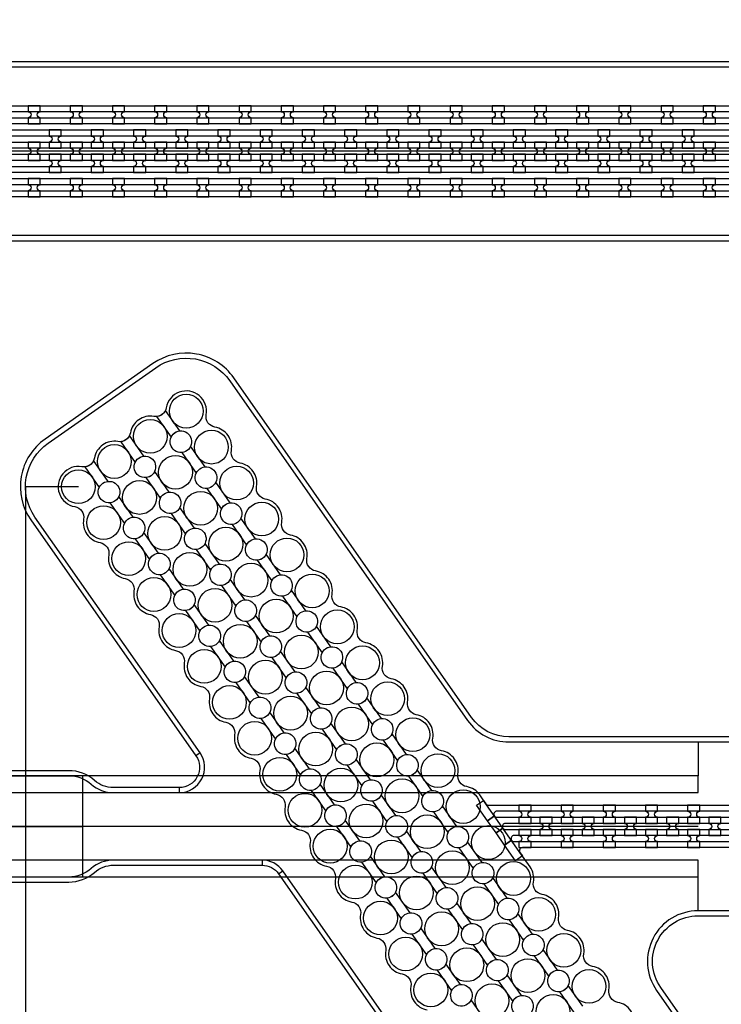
# Model space of a CAD drawing. Extents: x -63500 to 63500, y -63500 to 63500.
# Tile 97 of 256: x -19524 to -15367, y -6184 to -351. Entities that reach past the tile are written whole.
import ezdxf

# ---------------------------------------------------------------- set-up
doc = ezdxf.new("R2010")
doc.units = 13
doc.header["$MEASUREMENT"] = 0
for name, color, linetype in [('1_Metal', 2, 'Continuous'), ('2_Electrodes', 5, 'Continuous'), ('3_Outline', 4, 'Continuous')]:
    doc.layers.add(name, color=color, linetype=linetype)

msp = doc.modelspace()

# ---------------------------------------------------------------- linework, layer by layer
for p, q in [((-7776, -1130), (-26276, -1130)), ((-19489.9, -3117.4), (-19489.9, -8630)), ((-19175.9, -3117.4), (-19489.9, -3117.4)), ((-15504.8, -4630), (-15504.8, -4830)), ((-15504.8, -4830), (-20787.7, -4830)), ((-19150, -5430), (-19150, -4830)), ((-15504.8, -4930), (-15504.8, -4830)), ((-21243.2, -4930), (-15504.8, -4930)), ((-18150, -5130), (-21150, -5130)), ((-21150, -5130), (-19150, -5130)), ((-15504.8, -5130), (-18150, -5130)), ((-15504.8, -5330), (-21243.2, -5330)), ((-15504.8, -5430), (-15504.8, -5330)), ((-15504.8, -5430), (-20850.7, -5430)), ((-15504.8, -5630), (-15504.8, -5430))]:
    msp.add_line(p, q)
for radius in [50000, 47500, 45000]:
    msp.add_circle((0, 0), radius)
at = {"layer": '1_Metal'}
for points in [[(-50000, 0, 1), (50000, 0), (51000, 0, -1), (-51000, 0)], [(-19402.4, -860), (-19474.4, -860), (-19474.4, -896, -0.414214), (-19456.4, -914), (-19456.4, -914, -0.414214), (-19474.4, -932), (-19474.4, -968), (-19402.4, -968), (-19402.4, -932, -0.414214), (-19420.4, -914), (-19420.4, -914, -0.414214), (-19402.4, -896)], [(-19152.4, -860), (-19224.4, -860), (-19224.4, -896, -0.414214), (-19206.4, -914), (-19206.4, -914, -0.414214), (-19224.4, -932), (-19224.4, -968), (-19152.4, -968), (-19152.4, -932, -0.414214), (-19170.4, -914), (-19170.4, -914, -0.414214), (-19152.4, -896)], [(-18902.4, -860), (-18974.4, -860), (-18974.4, -896, -0.414214), (-18956.4, -914), (-18956.4, -914, -0.414214), (-18974.4, -932), (-18974.4, -968), (-18902.4, -968), (-18902.4, -932, -0.414214), (-18920.4, -914), (-18920.4, -914, -0.414214), (-18902.4, -896)], [(-18652.4, -860), (-18724.4, -860), (-18724.4, -896, -0.414214), (-18706.4, -914), (-18706.4, -914, -0.414214), (-18724.4, -932), (-18724.4, -968), (-18652.4, -968), (-18652.4, -932, -0.414214), (-18670.4, -914), (-18670.4, -914, -0.414214), (-18652.4, -896)], [(-18402.4, -860), (-18474.4, -860), (-18474.4, -896, -0.414214), (-18456.4, -914), (-18456.4, -914, -0.414214), (-18474.4, -932), (-18474.4, -968), (-18402.4, -968), (-18402.4, -932, -0.414214), (-18420.4, -914), (-18420.4, -914, -0.414214), (-18402.4, -896)], [(-18152.4, -860), (-18224.4, -860), (-18224.4, -896, -0.414214), (-18206.4, -914), (-18206.4, -914, -0.414214), (-18224.4, -932), (-18224.4, -968), (-18152.4, -968), (-18152.4, -932, -0.414214), (-18170.4, -914), (-18170.4, -914, -0.414214), (-18152.4, -896)], [(-17902.4, -860), (-17974.4, -860), (-17974.4, -896, -0.414214), (-17956.4, -914), (-17956.4, -914, -0.414214), (-17974.4, -932), (-17974.4, -968), (-17902.4, -968), (-17902.4, -932, -0.414214), (-17920.4, -914), (-17920.4, -914, -0.414214), (-17902.4, -896)], [(-17652.4, -860), (-17724.4, -860), (-17724.4, -896, -0.414214), (-17706.4, -914), (-17706.4, -914, -0.414214), (-17724.4, -932), (-17724.4, -968), (-17652.4, -968), (-17652.4, -932, -0.414214), (-17670.4, -914), (-17670.4, -914, -0.414214), (-17652.4, -896)], [(-17402.4, -860), (-17474.4, -860), (-17474.4, -896, -0.414214), (-17456.4, -914), (-17456.4, -914, -0.414214), (-17474.4, -932), (-17474.4, -968), (-17402.4, -968), (-17402.4, -932, -0.414214), (-17420.4, -914), (-17420.4, -914, -0.414214), (-17402.4, -896)], [(-17152.4, -860), (-17224.4, -860), (-17224.4, -896, -0.414214), (-17206.4, -914), (-17206.4, -914, -0.414214), (-17224.4, -932), (-17224.4, -968), (-17152.4, -968), (-17152.4, -932, -0.414214), (-17170.4, -914), (-17170.4, -914, -0.414214), (-17152.4, -896)], [(-16902.4, -860), (-16974.4, -860), (-16974.4, -896, -0.414214), (-16956.4, -914), (-16956.4, -914, -0.414214), (-16974.4, -932), (-16974.4, -968), (-16902.4, -968), (-16902.4, -932, -0.414214), (-16920.4, -914), (-16920.4, -914, -0.414214), (-16902.4, -896)], [(-16652.4, -860), (-16724.4, -860), (-16724.4, -896, -0.414214), (-16706.4, -914), (-16706.4, -914, -0.414214), (-16724.4, -932), (-16724.4, -968), (-16652.4, -968), (-16652.4, -932, -0.414214), (-16670.4, -914), (-16670.4, -914, -0.414214), (-16652.4, -896)], [(-16402.4, -860), (-16474.4, -860), (-16474.4, -896, -0.414214), (-16456.4, -914), (-16456.4, -914, -0.414214), (-16474.4, -932), (-16474.4, -968), (-16402.4, -968), (-16402.4, -932, -0.414214), (-16420.4, -914), (-16420.4, -914, -0.414214), (-16402.4, -896)], [(-16152.4, -860), (-16224.4, -860), (-16224.4, -896, -0.414214), (-16206.4, -914), (-16206.4, -914, -0.414214), (-16224.4, -932), (-16224.4, -968), (-16152.4, -968), (-16152.4, -932, -0.414214), (-16170.4, -914), (-16170.4, -914, -0.414214), (-16152.4, -896)], [(-15902.4, -860), (-15974.4, -860), (-15974.4, -896, -0.414214), (-15956.4, -914), (-15956.4, -914, -0.414214), (-15974.4, -932), (-15974.4, -968), (-15902.4, -968), (-15902.4, -932, -0.414214), (-15920.4, -914), (-15920.4, -914, -0.414214), (-15902.4, -896)], [(-15652.4, -860), (-15724.4, -860), (-15724.4, -896, -0.414214), (-15706.4, -914), (-15706.4, -914, -0.414214), (-15724.4, -932), (-15724.4, -968), (-15652.4, -968), (-15652.4, -932, -0.414214), (-15670.4, -914), (-15670.4, -914, -0.414214), (-15652.4, -896)], [(-15402.4, -860), (-15474.4, -860), (-15474.4, -896, -0.414214), (-15456.4, -914), (-15456.4, -914, -0.414214), (-15474.4, -932), (-15474.4, -968), (-15402.4, -968), (-15402.4, -932, -0.414214), (-15420.4, -914), (-15420.4, -914, -0.414214), (-15402.4, -896)], [(-7776, -1040), (-8177.9, -1040), (-38372.4, -1040, 0.414214), (-40212.4, -2880), (-40212.4, -3380, 0.414214), (-38372.4, -5220), (-37139.4, -5220, 0.244698), (-37124.7, -5212.3), (-37083.3, -5241.2), (-37147.9, -5333.5), (-37188.9, -5304.8), (-37174.5, -5284.3, 0.606815), (-37189.3, -5256), (-38372.5, -5256, -0.414214), (-40248.5, -3380), (-40248.5, -2880, -0.414214), (-38372.5, -1004), (-8177.9, -1004), (-7776, -1004)], [(-19349.4, -1112), (-19277.4, -1112), (-19277.4, -1076, -0.414214), (-19295.4, -1058), (-19295.4, -1058, -0.414214), (-19277.4, -1040), (-19277.4, -1004), (-19349.4, -1004), (-19349.4, -1040, -0.414214), (-19331.4, -1058), (-19331.4, -1058, -0.414214), (-19349.4, -1076), (-19349.4, -1112)], [(-19099.4, -1112), (-19027.4, -1112), (-19027.4, -1076, -0.414214), (-19045.4, -1058), (-19045.4, -1058, -0.414214), (-19027.4, -1040), (-19027.4, -1004), (-19099.4, -1004), (-19099.4, -1040, -0.414214), (-19081.4, -1058), (-19081.4, -1058, -0.414214), (-19099.4, -1076), (-19099.4, -1112)], [(-18849.4, -1112), (-18777.4, -1112), (-18777.4, -1076, -0.414214), (-18795.4, -1058), (-18795.4, -1058, -0.414214), (-18777.4, -1040), (-18777.4, -1004), (-18849.4, -1004), (-18849.4, -1040, -0.414214), (-18831.4, -1058), (-18831.4, -1058, -0.414214), (-18849.4, -1076), (-18849.4, -1112)], [(-18599.4, -1112), (-18527.4, -1112), (-18527.4, -1076, -0.414214), (-18545.4, -1058), (-18545.4, -1058, -0.414214), (-18527.4, -1040), (-18527.4, -1004), (-18599.4, -1004), (-18599.4, -1040, -0.414214), (-18581.4, -1058), (-18581.4, -1058, -0.414214), (-18599.4, -1076), (-18599.4, -1112)], [(-18349.4, -1112), (-18277.4, -1112), (-18277.4, -1076, -0.414214), (-18295.4, -1058), (-18295.4, -1058, -0.414214), (-18277.4, -1040), (-18277.4, -1004), (-18349.4, -1004), (-18349.4, -1040, -0.414214), (-18331.4, -1058), (-18331.4, -1058, -0.414214), (-18349.4, -1076), (-18349.4, -1112)], [(-18099.4, -1112), (-18027.4, -1112), (-18027.4, -1076, -0.414214), (-18045.4, -1058), (-18045.4, -1058, -0.414214), (-18027.4, -1040), (-18027.4, -1004), (-18099.4, -1004), (-18099.4, -1040, -0.414214), (-18081.4, -1058), (-18081.4, -1058, -0.414214), (-18099.4, -1076), (-18099.4, -1112)], [(-17849.4, -1112), (-17777.4, -1112), (-17777.4, -1076, -0.414214), (-17795.4, -1058), (-17795.4, -1058, -0.414214), (-17777.4, -1040), (-17777.4, -1004), (-17849.4, -1004), (-17849.4, -1040, -0.414214), (-17831.4, -1058), (-17831.4, -1058, -0.414214), (-17849.4, -1076), (-17849.4, -1112)], [(-17599.4, -1112), (-17527.4, -1112), (-17527.4, -1076, -0.414214), (-17545.4, -1058), (-17545.4, -1058, -0.414214), (-17527.4, -1040), (-17527.4, -1004), (-17599.4, -1004), (-17599.4, -1040, -0.414214), (-17581.4, -1058), (-17581.4, -1058, -0.414214), (-17599.4, -1076), (-17599.4, -1112)], [(-17349.4, -1112), (-17277.4, -1112), (-17277.4, -1076, -0.414214), (-17295.4, -1058), (-17295.4, -1058, -0.414214), (-17277.4, -1040), (-17277.4, -1004), (-17349.4, -1004), (-17349.4, -1040, -0.414214), (-17331.4, -1058), (-17331.4, -1058, -0.414214), (-17349.4, -1076), (-17349.4, -1112)], [(-17099.4, -1112), (-17027.4, -1112), (-17027.4, -1076, -0.414214), (-17045.4, -1058), (-17045.4, -1058, -0.414214), (-17027.4, -1040), (-17027.4, -1004), (-17099.4, -1004), (-17099.4, -1040, -0.414214), (-17081.4, -1058), (-17081.4, -1058, -0.414214), (-17099.4, -1076), (-17099.4, -1112)], [(-16849.4, -1112), (-16777.4, -1112), (-16777.4, -1076, -0.414214), (-16795.4, -1058), (-16795.4, -1058, -0.414214), (-16777.4, -1040), (-16777.4, -1004), (-16849.4, -1004), (-16849.4, -1040, -0.414214), (-16831.4, -1058), (-16831.4, -1058, -0.414214), (-16849.4, -1076), (-16849.4, -1112)], [(-16599.4, -1112), (-16527.4, -1112), (-16527.4, -1076, -0.414214), (-16545.4, -1058), (-16545.4, -1058, -0.414214), (-16527.4, -1040), (-16527.4, -1004), (-16599.4, -1004), (-16599.4, -1040, -0.414214), (-16581.4, -1058), (-16581.4, -1058, -0.414214), (-16599.4, -1076), (-16599.4, -1112)], [(-16349.4, -1112), (-16277.4, -1112), (-16277.4, -1076, -0.414214), (-16295.4, -1058), (-16295.4, -1058, -0.414214), (-16277.4, -1040), (-16277.4, -1004), (-16349.4, -1004), (-16349.4, -1040, -0.414214), (-16331.4, -1058), (-16331.4, -1058, -0.414214), (-16349.4, -1076), (-16349.4, -1112)], [(-16099.4, -1112), (-16027.4, -1112), (-16027.4, -1076, -0.414214), (-16045.4, -1058), (-16045.4, -1058, -0.414214), (-16027.4, -1040), (-16027.4, -1004), (-16099.4, -1004), (-16099.4, -1040, -0.414214), (-16081.4, -1058), (-16081.4, -1058, -0.414214), (-16099.4, -1076), (-16099.4, -1112)], [(-15849.4, -1112), (-15777.4, -1112), (-15777.4, -1076, -0.414214), (-15795.4, -1058), (-15795.4, -1058, -0.414214), (-15777.4, -1040), (-15777.4, -1004), (-15849.4, -1004), (-15849.4, -1040, -0.414214), (-15831.4, -1058), (-15831.4, -1058, -0.414214), (-15849.4, -1076), (-15849.4, -1112)], [(-15599.4, -1112), (-15527.4, -1112), (-15527.4, -1076, -0.414214), (-15545.4, -1058), (-15545.4, -1058, -0.414214), (-15527.4, -1040), (-15527.4, -1004), (-15599.4, -1004), (-15599.4, -1040, -0.414214), (-15581.4, -1058), (-15581.4, -1058, -0.414214), (-15599.4, -1076), (-15599.4, -1112)], [(-7776, -1112), (-8177.9, -1112), (-38372.4, -1112, 0.414214), (-40140.4, -2880), (-40140.4, -3380, 0.414214), (-38372.4, -5148), (-37088.3, -5148, 0.244698), (-37073.6, -5140.3), (-37032.7, -5168.9), (-37083.3, -5241.2), (-37124.7, -5212.3, 0.606815), (-37139.4, -5184), (-38372.4, -5184, -0.414214), (-40176.4, -3380), (-40176.4, -2880, -0.414214), (-38372.4, -1076), (-8177.9, -1076), (-7776, -1076)], [(-19474.4, -1184), (-19402.4, -1184), (-19402.4, -1148, -0.414214), (-19420.4, -1130), (-19420.4, -1130, -0.414214), (-19402.4, -1112), (-19402.4, -1076), (-19474.4, -1076), (-19474.4, -1112, -0.414214), (-19456.4, -1130), (-19456.4, -1130, -0.414214), (-19474.4, -1148), (-19474.4, -1184)], [(-19224.4, -1184), (-19152.4, -1184), (-19152.4, -1148, -0.414214), (-19170.4, -1130), (-19170.4, -1130, -0.414214), (-19152.4, -1112), (-19152.4, -1076), (-19224.4, -1076), (-19224.4, -1112, -0.414214), (-19206.4, -1130), (-19206.4, -1130, -0.414214), (-19224.4, -1148), (-19224.4, -1184)], [(-18974.4, -1184), (-18902.4, -1184), (-18902.4, -1148, -0.414214), (-18920.4, -1130), (-18920.4, -1130, -0.414214), (-18902.4, -1112), (-18902.4, -1076), (-18974.4, -1076), (-18974.4, -1112, -0.414214), (-18956.4, -1130), (-18956.4, -1130, -0.414214), (-18974.4, -1148), (-18974.4, -1184)], [(-18724.4, -1184), (-18652.4, -1184), (-18652.4, -1148, -0.414214), (-18670.4, -1130), (-18670.4, -1130, -0.414214), (-18652.4, -1112), (-18652.4, -1076), (-18724.4, -1076), (-18724.4, -1112, -0.414214), (-18706.4, -1130), (-18706.4, -1130, -0.414214), (-18724.4, -1148), (-18724.4, -1184)], [(-18474.4, -1184), (-18402.4, -1184), (-18402.4, -1148, -0.414214), (-18420.4, -1130), (-18420.4, -1130, -0.414214), (-18402.4, -1112), (-18402.4, -1076), (-18474.4, -1076), (-18474.4, -1112, -0.414214), (-18456.4, -1130), (-18456.4, -1130, -0.414214), (-18474.4, -1148), (-18474.4, -1184)], [(-18224.4, -1184), (-18152.4, -1184), (-18152.4, -1148, -0.414214), (-18170.4, -1130), (-18170.4, -1130, -0.414214), (-18152.4, -1112), (-18152.4, -1076), (-18224.4, -1076), (-18224.4, -1112, -0.414214), (-18206.4, -1130), (-18206.4, -1130, -0.414214), (-18224.4, -1148), (-18224.4, -1184)], [(-17974.4, -1184), (-17902.4, -1184), (-17902.4, -1148, -0.414214), (-17920.4, -1130), (-17920.4, -1130, -0.414214), (-17902.4, -1112), (-17902.4, -1076), (-17974.4, -1076), (-17974.4, -1112, -0.414214), (-17956.4, -1130), (-17956.4, -1130, -0.414214), (-17974.4, -1148), (-17974.4, -1184)], [(-17724.4, -1184), (-17652.4, -1184), (-17652.4, -1148, -0.414214), (-17670.4, -1130), (-17670.4, -1130, -0.414214), (-17652.4, -1112), (-17652.4, -1076), (-17724.4, -1076), (-17724.4, -1112, -0.414214), (-17706.4, -1130), (-17706.4, -1130, -0.414214), (-17724.4, -1148), (-17724.4, -1184)], [(-17474.4, -1184), (-17402.4, -1184), (-17402.4, -1148, -0.414214), (-17420.4, -1130), (-17420.4, -1130, -0.414214), (-17402.4, -1112), (-17402.4, -1076), (-17474.4, -1076), (-17474.4, -1112, -0.414214), (-17456.4, -1130), (-17456.4, -1130, -0.414214), (-17474.4, -1148), (-17474.4, -1184)], [(-17224.4, -1184), (-17152.4, -1184), (-17152.4, -1148, -0.414214), (-17170.4, -1130), (-17170.4, -1130, -0.414214), (-17152.4, -1112), (-17152.4, -1076), (-17224.4, -1076), (-17224.4, -1112, -0.414214), (-17206.4, -1130), (-17206.4, -1130, -0.414214), (-17224.4, -1148), (-17224.4, -1184)], [(-16974.4, -1184), (-16902.4, -1184), (-16902.4, -1148, -0.414214), (-16920.4, -1130), (-16920.4, -1130, -0.414214), (-16902.4, -1112), (-16902.4, -1076), (-16974.4, -1076), (-16974.4, -1112, -0.414214), (-16956.4, -1130), (-16956.4, -1130, -0.414214), (-16974.4, -1148), (-16974.4, -1184)], [(-16724.4, -1184), (-16652.4, -1184), (-16652.4, -1148, -0.414214), (-16670.4, -1130), (-16670.4, -1130, -0.414214), (-16652.4, -1112), (-16652.4, -1076), (-16724.4, -1076), (-16724.4, -1112, -0.414214), (-16706.4, -1130), (-16706.4, -1130, -0.414214), (-16724.4, -1148), (-16724.4, -1184)], [(-16474.4, -1184), (-16402.4, -1184), (-16402.4, -1148, -0.414214), (-16420.4, -1130), (-16420.4, -1130, -0.414214), (-16402.4, -1112), (-16402.4, -1076), (-16474.4, -1076), (-16474.4, -1112, -0.414214), (-16456.4, -1130), (-16456.4, -1130, -0.414214), (-16474.4, -1148), (-16474.4, -1184)], [(-16224.4, -1184), (-16152.4, -1184), (-16152.4, -1148, -0.414214), (-16170.4, -1130), (-16170.4, -1130, -0.414214), (-16152.4, -1112), (-16152.4, -1076), (-16224.4, -1076), (-16224.4, -1112, -0.414214), (-16206.4, -1130), (-16206.4, -1130, -0.414214), (-16224.4, -1148), (-16224.4, -1184)], [(-15974.4, -1184), (-15902.4, -1184), (-15902.4, -1148, -0.414214), (-15920.4, -1130), (-15920.4, -1130, -0.414214), (-15902.4, -1112), (-15902.4, -1076), (-15974.4, -1076), (-15974.4, -1112, -0.414214), (-15956.4, -1130), (-15956.4, -1130, -0.414214), (-15974.4, -1148), (-15974.4, -1184)], [(-15724.4, -1184), (-15652.4, -1184), (-15652.4, -1148, -0.414214), (-15670.4, -1130), (-15670.4, -1130, -0.414214), (-15652.4, -1112), (-15652.4, -1076), (-15724.4, -1076), (-15724.4, -1112, -0.414214), (-15706.4, -1130), (-15706.4, -1130, -0.414214), (-15724.4, -1148), (-15724.4, -1184)], [(-15474.4, -1184), (-15402.4, -1184), (-15402.4, -1148, -0.414214), (-15420.4, -1130), (-15420.4, -1130, -0.414214), (-15402.4, -1112), (-15402.4, -1076), (-15474.4, -1076), (-15474.4, -1112, -0.414214), (-15456.4, -1130), (-15456.4, -1130, -0.414214), (-15474.4, -1148), (-15474.4, -1184)], [(-7776, -1184), (-8177.9, -1184), (-38372.4, -1184, 0.414214), (-40068.4, -2880), (-40068.4, -3380, 0.414214), (-38372.4, -5076), (-37038.1, -5076, 0.244698), (-37023.3, -5068.3), (-36982.3, -5097), (-37032.7, -5168.9), (-37073.6, -5140.3, 0.606815), (-37088.3, -5112), (-38372.4, -5112, -0.414214), (-40104.4, -3380), (-40104.4, -2880, -0.414214), (-38372.4, -1148), (-8177.9, -1148), (-7776, -1148)], [(-19349.4, -1148), (-19349.4, -1184, -0.414214), (-19331.4, -1202), (-19331.4, -1202, -0.414214), (-19349.4, -1220), (-19349.4, -1256), (-19277.4, -1256), (-19277.4, -1220, -0.414214), (-19295.4, -1202), (-19295.4, -1202, -0.414214), (-19277.4, -1184), (-19277.4, -1148)], [(-19099.4, -1148), (-19099.4, -1184, -0.414214), (-19081.4, -1202), (-19081.4, -1202, -0.414214), (-19099.4, -1220), (-19099.4, -1256), (-19027.4, -1256), (-19027.4, -1220, -0.414214), (-19045.4, -1202), (-19045.4, -1202, -0.414214), (-19027.4, -1184), (-19027.4, -1148)], [(-18849.4, -1148), (-18849.4, -1184, -0.414214), (-18831.4, -1202), (-18831.4, -1202, -0.414214), (-18849.4, -1220), (-18849.4, -1256), (-18777.4, -1256), (-18777.4, -1220, -0.414214), (-18795.4, -1202), (-18795.4, -1202, -0.414214), (-18777.4, -1184), (-18777.4, -1148)], [(-18599.4, -1148), (-18599.4, -1184, -0.414214), (-18581.4, -1202), (-18581.4, -1202, -0.414214), (-18599.4, -1220), (-18599.4, -1256), (-18527.4, -1256), (-18527.4, -1220, -0.414214), (-18545.4, -1202), (-18545.4, -1202, -0.414214), (-18527.4, -1184), (-18527.4, -1148)], [(-18349.4, -1148), (-18349.4, -1184, -0.414214), (-18331.4, -1202), (-18331.4, -1202, -0.414214), (-18349.4, -1220), (-18349.4, -1256), (-18277.4, -1256), (-18277.4, -1220, -0.414214), (-18295.4, -1202), (-18295.4, -1202, -0.414214), (-18277.4, -1184), (-18277.4, -1148)], [(-18099.4, -1148), (-18099.4, -1184, -0.414214), (-18081.4, -1202), (-18081.4, -1202, -0.414214), (-18099.4, -1220), (-18099.4, -1256), (-18027.4, -1256), (-18027.4, -1220, -0.414214), (-18045.4, -1202), (-18045.4, -1202, -0.414214), (-18027.4, -1184), (-18027.4, -1148)], [(-17849.4, -1148), (-17849.4, -1184, -0.414214), (-17831.4, -1202), (-17831.4, -1202, -0.414214), (-17849.4, -1220), (-17849.4, -1256), (-17777.4, -1256), (-17777.4, -1220, -0.414214), (-17795.4, -1202), (-17795.4, -1202, -0.414214), (-17777.4, -1184), (-17777.4, -1148)], [(-17599.4, -1148), (-17599.4, -1184, -0.414214), (-17581.4, -1202), (-17581.4, -1202, -0.414214), (-17599.4, -1220), (-17599.4, -1256), (-17527.4, -1256), (-17527.4, -1220, -0.414214), (-17545.4, -1202), (-17545.4, -1202, -0.414214), (-17527.4, -1184), (-17527.4, -1148)], [(-17349.4, -1148), (-17349.4, -1184, -0.414214), (-17331.4, -1202), (-17331.4, -1202, -0.414214), (-17349.4, -1220), (-17349.4, -1256), (-17277.4, -1256), (-17277.4, -1220, -0.414214), (-17295.4, -1202), (-17295.4, -1202, -0.414214), (-17277.4, -1184), (-17277.4, -1148)], [(-17099.4, -1148), (-17099.4, -1184, -0.414214), (-17081.4, -1202), (-17081.4, -1202, -0.414214), (-17099.4, -1220), (-17099.4, -1256), (-17027.4, -1256), (-17027.4, -1220, -0.414214), (-17045.4, -1202), (-17045.4, -1202, -0.414214), (-17027.4, -1184), (-17027.4, -1148)], [(-16849.4, -1148), (-16849.4, -1184, -0.414214), (-16831.4, -1202), (-16831.4, -1202, -0.414214), (-16849.4, -1220), (-16849.4, -1256), (-16777.4, -1256), (-16777.4, -1220, -0.414214), (-16795.4, -1202), (-16795.4, -1202, -0.414214), (-16777.4, -1184), (-16777.4, -1148)], [(-16599.4, -1148), (-16599.4, -1184, -0.414214), (-16581.4, -1202), (-16581.4, -1202, -0.414214), (-16599.4, -1220), (-16599.4, -1256), (-16527.4, -1256), (-16527.4, -1220, -0.414214), (-16545.4, -1202), (-16545.4, -1202, -0.414214), (-16527.4, -1184), (-16527.4, -1148)], [(-16349.4, -1148), (-16349.4, -1184, -0.414214), (-16331.4, -1202), (-16331.4, -1202, -0.414214), (-16349.4, -1220), (-16349.4, -1256), (-16277.4, -1256), (-16277.4, -1220, -0.414214), (-16295.4, -1202), (-16295.4, -1202, -0.414214), (-16277.4, -1184), (-16277.4, -1148)], [(-16099.4, -1148), (-16099.4, -1184, -0.414214), (-16081.4, -1202), (-16081.4, -1202, -0.414214), (-16099.4, -1220), (-16099.4, -1256), (-16027.4, -1256), (-16027.4, -1220, -0.414214), (-16045.4, -1202), (-16045.4, -1202, -0.414214), (-16027.4, -1184), (-16027.4, -1148)], [(-15849.4, -1148), (-15849.4, -1184, -0.414214), (-15831.4, -1202), (-15831.4, -1202, -0.414214), (-15849.4, -1220), (-15849.4, -1256), (-15777.4, -1256), (-15777.4, -1220, -0.414214), (-15795.4, -1202), (-15795.4, -1202, -0.414214), (-15777.4, -1184), (-15777.4, -1148)], [(-15599.4, -1148), (-15599.4, -1184, -0.414214), (-15581.4, -1202), (-15581.4, -1202, -0.414214), (-15599.4, -1220), (-15599.4, -1256), (-15527.4, -1256), (-15527.4, -1220, -0.414214), (-15545.4, -1202), (-15545.4, -1202, -0.414214), (-15527.4, -1184), (-15527.4, -1148)], [(-7776, -1256), (-8177.9, -1256), (-8177.9, -1256), (-38372.5, -1256, 0.414214), (-39996.5, -2880), (-39996.5, -3380, 0.414214), (-38372.5, -5004), (-36987.6, -5004, 0.244698), (-36972.9, -4996.3), (-36958.5, -4975.8), (-36917.6, -5004.5), (-36982.3, -5097), (-37023.3, -5068.3, 0.606815), (-37038.1, -5040), (-38372.4, -5040, -0.414214), (-40032.4, -3380), (-40032.4, -2880, -0.414214), (-38372.4, -1220), (-8177.9, -1220), (-7776, -1220)], [(-19402.5, -1292), (-19474.5, -1292), (-19474.5, -1328, -0.414214), (-19456.5, -1346), (-19456.5, -1346, -0.414214), (-19474.5, -1364), (-19474.5, -1400), (-19402.5, -1400), (-19402.5, -1364, -0.414214), (-19420.5, -1346), (-19420.5, -1346, -0.414214), (-19402.5, -1328)], [(-19152.5, -1292), (-19224.5, -1292), (-19224.5, -1328, -0.414214), (-19206.5, -1346), (-19206.5, -1346, -0.414214), (-19224.5, -1364), (-19224.5, -1400), (-19152.5, -1400), (-19152.5, -1364, -0.414214), (-19170.5, -1346), (-19170.5, -1346, -0.414214), (-19152.5, -1328)], [(-18902.5, -1292), (-18974.5, -1292), (-18974.5, -1328, -0.414214), (-18956.5, -1346), (-18956.5, -1346, -0.414214), (-18974.5, -1364), (-18974.5, -1400), (-18902.5, -1400), (-18902.5, -1364, -0.414214), (-18920.5, -1346), (-18920.5, -1346, -0.414214), (-18902.5, -1328)], [(-18652.5, -1292), (-18724.5, -1292), (-18724.5, -1328, -0.414214), (-18706.5, -1346), (-18706.5, -1346, -0.414214), (-18724.5, -1364), (-18724.5, -1400), (-18652.5, -1400), (-18652.5, -1364, -0.414214), (-18670.5, -1346), (-18670.5, -1346, -0.414214), (-18652.5, -1328)], [(-18402.5, -1292), (-18474.5, -1292), (-18474.5, -1328, -0.414214), (-18456.5, -1346), (-18456.5, -1346, -0.414214), (-18474.5, -1364), (-18474.5, -1400), (-18402.5, -1400), (-18402.5, -1364, -0.414214), (-18420.5, -1346), (-18420.5, -1346, -0.414214), (-18402.5, -1328)], [(-18152.5, -1292), (-18224.5, -1292), (-18224.5, -1328, -0.414214), (-18206.5, -1346), (-18206.5, -1346, -0.414214), (-18224.5, -1364), (-18224.5, -1400), (-18152.5, -1400), (-18152.5, -1364, -0.414214), (-18170.5, -1346), (-18170.5, -1346, -0.414214), (-18152.5, -1328)], [(-17902.5, -1292), (-17974.5, -1292), (-17974.5, -1328, -0.414214), (-17956.5, -1346), (-17956.5, -1346, -0.414214), (-17974.5, -1364), (-17974.5, -1400), (-17902.5, -1400), (-17902.5, -1364, -0.414214), (-17920.5, -1346), (-17920.5, -1346, -0.414214), (-17902.5, -1328)], [(-17652.5, -1292), (-17724.5, -1292), (-17724.5, -1328, -0.414214), (-17706.5, -1346), (-17706.5, -1346, -0.414214), (-17724.5, -1364), (-17724.5, -1400), (-17652.5, -1400), (-17652.5, -1364, -0.414214), (-17670.5, -1346), (-17670.5, -1346, -0.414214), (-17652.5, -1328)], [(-17402.5, -1292), (-17474.5, -1292), (-17474.5, -1328, -0.414214), (-17456.5, -1346), (-17456.5, -1346, -0.414214), (-17474.5, -1364), (-17474.5, -1400), (-17402.5, -1400), (-17402.5, -1364, -0.414214), (-17420.5, -1346), (-17420.5, -1346, -0.414214), (-17402.5, -1328)], [(-17152.5, -1292), (-17224.5, -1292), (-17224.5, -1328, -0.414214), (-17206.5, -1346), (-17206.5, -1346, -0.414214), (-17224.5, -1364), (-17224.5, -1400), (-17152.5, -1400), (-17152.5, -1364, -0.414214), (-17170.5, -1346), (-17170.5, -1346, -0.414214), (-17152.5, -1328)], [(-16902.5, -1292), (-16974.5, -1292), (-16974.5, -1328, -0.414214), (-16956.5, -1346), (-16956.5, -1346, -0.414214), (-16974.5, -1364), (-16974.5, -1400), (-16902.5, -1400), (-16902.5, -1364, -0.414214), (-16920.5, -1346), (-16920.5, -1346, -0.414214), (-16902.5, -1328)], [(-16652.5, -1292), (-16724.5, -1292), (-16724.5, -1328, -0.414214), (-16706.5, -1346), (-16706.5, -1346, -0.414214), (-16724.5, -1364), (-16724.5, -1400), (-16652.5, -1400), (-16652.5, -1364, -0.414214), (-16670.5, -1346), (-16670.5, -1346, -0.414214), (-16652.5, -1328)], [(-16402.5, -1292), (-16474.5, -1292), (-16474.5, -1328, -0.414214), (-16456.5, -1346), (-16456.5, -1346, -0.414214), (-16474.5, -1364), (-16474.5, -1400), (-16402.5, -1400), (-16402.5, -1364, -0.414214), (-16420.5, -1346), (-16420.5, -1346, -0.414214), (-16402.5, -1328)], [(-16152.5, -1292), (-16224.5, -1292), (-16224.5, -1328, -0.414214), (-16206.5, -1346), (-16206.5, -1346, -0.414214), (-16224.5, -1364), (-16224.5, -1400), (-16152.5, -1400), (-16152.5, -1364, -0.414214), (-16170.5, -1346), (-16170.5, -1346, -0.414214), (-16152.5, -1328)], [(-15902.5, -1292), (-15974.5, -1292), (-15974.5, -1328, -0.414214), (-15956.5, -1346), (-15956.5, -1346, -0.414214), (-15974.5, -1364), (-15974.5, -1400), (-15902.5, -1400), (-15902.5, -1364, -0.414214), (-15920.5, -1346), (-15920.5, -1346, -0.414214), (-15902.5, -1328)], [(-15652.5, -1292), (-15724.5, -1292), (-15724.5, -1328, -0.414214), (-15706.5, -1346), (-15706.5, -1346, -0.414214), (-15724.5, -1364), (-15724.5, -1400), (-15652.5, -1400), (-15652.5, -1364, -0.414214), (-15670.5, -1346), (-15670.5, -1346, -0.414214), (-15652.5, -1328)], [(-15402.5, -1292), (-15474.5, -1292), (-15474.5, -1328, -0.414214), (-15456.5, -1346), (-15456.5, -1346, -0.414214), (-15474.5, -1364), (-15474.5, -1400), (-15402.5, -1400), (-15402.5, -1364, -0.414214), (-15420.5, -1346), (-15420.5, -1346, -0.414214), (-15402.5, -1328)], [(-16494.7, -5112), (-16494.7, -5076, -0.414214), (-16512.7, -5058), (-16512.7, -5058, -0.414214), (-16494.7, -5040), (-16494.7, -5004), (-16566.7, -5004), (-16566.7, -5040, -0.414214), (-16548.7, -5058), (-16548.7, -5058, -0.414214), (-16566.7, -5076), (-16566.7, -5112)], [(-16244.7, -5112), (-16244.7, -5076, -0.414214), (-16262.7, -5058), (-16262.7, -5058, -0.414214), (-16244.7, -5040), (-16244.7, -5004), (-16316.7, -5004), (-16316.7, -5040, -0.414214), (-16298.7, -5058), (-16298.7, -5058, -0.414214), (-16316.7, -5076), (-16316.7, -5112)], [(-15994.7, -5112), (-15994.7, -5076, -0.414214), (-16012.7, -5058), (-16012.7, -5058, -0.414214), (-15994.7, -5040), (-15994.7, -5004), (-16066.7, -5004), (-16066.7, -5040, -0.414214), (-16048.7, -5058), (-16048.7, -5058, -0.414214), (-16066.7, -5076), (-16066.7, -5112)], [(-15744.7, -5112), (-15744.7, -5076, -0.414214), (-15762.7, -5058), (-15762.7, -5058, -0.414214), (-15744.7, -5040), (-15744.7, -5004), (-15816.7, -5004), (-15816.7, -5040, -0.414214), (-15798.7, -5058), (-15798.7, -5058, -0.414214), (-15816.7, -5076), (-15816.7, -5112)], [(-15494.7, -5112), (-15494.7, -5076, -0.414214), (-15512.7, -5058), (-15512.7, -5058, -0.414214), (-15494.7, -5040), (-15494.7, -5004), (-15566.7, -5004), (-15566.7, -5040, -0.414214), (-15548.7, -5058), (-15548.7, -5058, -0.414214), (-15566.7, -5076), (-15566.7, -5112)], [(-16369.7, -5076), (-16441.7, -5076), (-16441.7, -5112, -0.414214), (-16423.7, -5130), (-16423.7, -5130, -0.414214), (-16441.7, -5148), (-16441.7, -5184), (-16369.7, -5184), (-16369.7, -5148, -0.414214), (-16387.7, -5130), (-16387.7, -5130, -0.414214), (-16369.7, -5112), (-16369.7, -5076)], [(-16119.7, -5076), (-16191.7, -5076), (-16191.7, -5112, -0.414214), (-16173.7, -5130), (-16173.7, -5130, -0.414214), (-16191.7, -5148), (-16191.7, -5184), (-16119.7, -5184), (-16119.7, -5148, -0.414214), (-16137.7, -5130), (-16137.7, -5130, -0.414214), (-16119.7, -5112), (-16119.7, -5076)], [(-15869.7, -5076), (-15941.7, -5076), (-15941.7, -5112, -0.414214), (-15923.7, -5130), (-15923.7, -5130, -0.414214), (-15941.7, -5148), (-15941.7, -5184), (-15869.7, -5184), (-15869.7, -5148, -0.414214), (-15887.7, -5130), (-15887.7, -5130, -0.414214), (-15869.7, -5112), (-15869.7, -5076)], [(-15619.7, -5076), (-15691.7, -5076), (-15691.7, -5112, -0.414214), (-15673.7, -5130), (-15673.7, -5130, -0.414214), (-15691.7, -5148), (-15691.7, -5184), (-15619.7, -5184), (-15619.7, -5148, -0.414214), (-15637.7, -5130), (-15637.7, -5130, -0.414214), (-15619.7, -5112), (-15619.7, -5076)], [(-15369.7, -5076), (-15441.7, -5076), (-15441.7, -5112, -0.414214), (-15423.7, -5130), (-15423.7, -5130, -0.414214), (-15441.7, -5148), (-15441.7, -5184), (-15369.7, -5184), (-15369.7, -5148, -0.414214), (-15387.7, -5130), (-15387.7, -5130, -0.414214), (-15369.7, -5112), (-15369.7, -5076)], [(-16494.7, -5148), (-16566.7, -5148), (-16566.7, -5184, -0.414214), (-16548.7, -5202), (-16548.7, -5202, -0.414214), (-16566.7, -5220), (-16566.7, -5256), (-16494.7, -5256), (-16494.7, -5220, -0.414214), (-16512.7, -5202), (-16512.7, -5202, -0.414214), (-16494.7, -5184), (-16494.7, -5148)], [(-16244.7, -5148), (-16316.7, -5148), (-16316.7, -5184, -0.414214), (-16298.7, -5202), (-16298.7, -5202, -0.414214), (-16316.7, -5220), (-16316.7, -5256), (-16244.7, -5256), (-16244.7, -5220, -0.414214), (-16262.7, -5202), (-16262.7, -5202, -0.414214), (-16244.7, -5184), (-16244.7, -5148)], [(-15994.7, -5148), (-16066.7, -5148), (-16066.7, -5184, -0.414214), (-16048.7, -5202), (-16048.7, -5202, -0.414214), (-16066.7, -5220), (-16066.7, -5256), (-15994.7, -5256), (-15994.7, -5220, -0.414214), (-16012.7, -5202), (-16012.7, -5202, -0.414214), (-15994.7, -5184), (-15994.7, -5148)], [(-15744.7, -5148), (-15816.7, -5148), (-15816.7, -5184, -0.414214), (-15798.7, -5202), (-15798.7, -5202, -0.414214), (-15816.7, -5220), (-15816.7, -5256), (-15744.7, -5256), (-15744.7, -5220, -0.414214), (-15762.7, -5202), (-15762.7, -5202, -0.414214), (-15744.7, -5184), (-15744.7, -5148)], [(-15494.7, -5148), (-15566.7, -5148), (-15566.7, -5184, -0.414214), (-15548.7, -5202), (-15548.7, -5202, -0.414214), (-15566.7, -5220), (-15566.7, -5256), (-15494.7, -5256), (-15494.7, -5220, -0.414214), (-15512.7, -5202), (-15512.7, -5202, -0.414214), (-15494.7, -5184), (-15494.7, -5148)]]:
    msp.add_lwpolyline(points, format="xyb", close=True, dxfattribs=at)
for points in [[(-38372.5, -860), (-8177.9, -860), (-7776, -860), (-7776, -896), (-8177.9, -896), (-38372.4, -896, 0.414214)], [(-38372.4, -932), (-8177.9, -932), (-7776, -932), (-7776, -968), (-8177.9, -968), (-38372.5, -968, 0.414214)], [(-38372.5, -1292), (-8177.9, -1292), (-7776, -1292), (-7776, -1328), (-8177.9, -1328), (-38372.4, -1328, 0.414214)], [(-38372.4, -1364), (-8177.9, -1364.1), (-7776, -1364), (-7776, -1400), (-8177.9, -1400), (-38372.5, -1400, 0.414214)], [(-15883.6, -6311.5, 0.414214), (-15980.9, -6172.5, -0.414214), (-16032.7, -6098.5, 0.414214), (-16130.1, -5959.5, -0.414214), (-16181.8, -5885.5, 0.414214), (-16279.2, -5746.5, -0.414214), (-16331, -5672.5, 0.414214), (-16428.3, -5533.5, -0.414214), (-16480.1, -5459.6, 0.198912), (-16500, -5369.9), (-16559.9, -5284.3), (-16761.6, -4996.3), (-16798.2, -4943.9, 0.198912), (-16875.7, -4894.6, -0.414214), (-16927.5, -4820.6, 0.414214), (-17024.8, -4681.6, -0.414214), (-17076.6, -4607.6, 0.414214), (-17174, -4468.6, -0.414214), (-17225.8, -4394.7, 0.414214), (-17323.1, -4255.6, -0.414214), (-17374.9, -4181.7, 0.414214), (-17472.2, -4042.7, -0.414214), (-17524, -3968.7, 0.414214), (-17621.4, -3829.7, -0.414214), (-17673.1, -3755.7, 0.414214), (-17770.5, -3616.7, -0.414214), (-17822.3, -3542.7, 0.414214), (-17919.6, -3403.7, -0.414214), (-17971.4, -3329.8, 0.414214), (-18068.7, -3190.8, -0.414214), (-18120.5, -3116.8, 0.414214), (-18217.9, -2977.8, -0.414214), (-18269.7, -2903.8, 0.414214), (-18367, -2764.8, -0.414214), (-18418.8, -2690.8, 1), (-18655.1, -2649.2, -0.339838), (-18712.5, -2701.7), (-18626.8, -2824.1, -1.734808), (-18563.4, -2914.7), (-18477.7, -3037.1, -1.734808), (-18414.3, -3127.6), (-18328.5, -3250.1, -1.734808), (-18265.2, -3340.6), (-18179.4, -3463.1, -1.734808), (-18116, -3553.6), (-18030.3, -3676.1, -1.734808), (-17966.9, -3766.6), (-17881.1, -3889, -1.734808), (-17817.8, -3979.6), (-17732, -4102, -1.734808), (-17668.6, -4192.5), (-17582.9, -4315, -1.734808), (-17519.5, -4405.5), (-17433.8, -4528, -1.734808), (-17370.4, -4618.5), (-17284.6, -4741, -1.734808), (-17221.2, -4831.5), (-17135.5, -4953.9, -1.734808), (-17072.1, -5044.5), (-16986.4, -5166.9, -1.734808), (-16923, -5257.4), (-16837.2, -5379.9, -1.734808), (-16773.9, -5470.4), (-16688.1, -5592.9, -1.734808), (-16624.7, -5683.4), (-16539, -5805.9, -1.734808), (-16475.6, -5896.4), (-16389.8, -6018.8, -1.734808), (-16326.5, -6109.4), (-16240.7, -6231.8, -1.734808)], [(-16188.3, -6195.1), (-16274, -6072.6, -1.734808), (-16337.4, -5982.1), (-16423.2, -5859.7, -1.734808), (-16486.6, -5769.1), (-16572.3, -5646.7, -1.734808), (-16635.7, -5556.2), (-16721.4, -5433.7, -1.734808), (-16784.8, -5343.2), (-16870.6, -5220.7, -1.734808), (-16933.9, -5130.2), (-17019.7, -5007.7, -1.734808), (-17083.1, -4917.2), (-17168.8, -4794.8, -1.734808), (-17232.2, -4704.2), (-17318, -4581.8, -1.734808), (-17381.3, -4491.3), (-17467.1, -4368.8, -1.734808), (-17530.5, -4278.3), (-17616.2, -4155.8, -1.734808), (-17679.6, -4065.3), (-17765.3, -3942.8, -1.734808), (-17828.7, -3852.3), (-17914.5, -3729.9, -1.734808), (-17977.9, -3639.4), (-18063.6, -3516.9, -1.734808), (-18127, -3426.4), (-18212.7, -3303.9, -1.734808), (-18276.1, -3213.4), (-18361.9, -3090.9, -1.734808), (-18425.2, -3000.4), (-18511, -2877.9, -1.734808), (-18574.4, -2787.4), (-18660.1, -2665, -0.339838), (-18729.1, -2700.9, 0.414214), (-18868.1, -2798.3, -0.339838), (-18925.5, -2850.8), (-18839.8, -2973.3, -1.734808), (-18776.4, -3063.8), (-18690.6, -3186.3, -1.734808), (-18627.3, -3276.8), (-18541.5, -3399.2, -1.734808), (-18478.1, -3489.7), (-18392.4, -3612.2, -1.734808), (-18329, -3702.7), (-18243.3, -3825.2, -1.734808), (-18179.9, -3915.7), (-18094.1, -4038.2, -1.734808), (-18030.7, -4128.7), (-17945, -4251.1, -1.734808), (-17881.6, -4341.7), (-17795.9, -4464.1, -1.734808), (-17732.5, -4554.6), (-17646.7, -4677.1, -1.734808), (-17583.4, -4767.6), (-17497.6, -4890.1, -1.734808), (-17434.2, -4980.6), (-17348.5, -5103.1, -1.734808), (-17285.1, -5193.6), (-17199.3, -5316, -1.734808), (-17136, -5406.6), (-17050.2, -5529, -1.734808), (-16986.8, -5619.5), (-16901.1, -5742, -1.734808), (-16837.7, -5832.5), (-16752, -5955, -1.734808), (-16688.6, -6045.5), (-16602.8, -6168, -1.734808), (-16539.4, -6258.5)], [(-16487, -6221.8, -1.734808), (-16550.4, -6131.3), (-16636.2, -6008.8, -1.734808), (-16699.5, -5918.3), (-16785.3, -5795.8, -1.734808), (-16848.7, -5705.3), (-16934.4, -5582.8, -1.734808), (-16997.8, -5492.3), (-17083.5, -5369.9, -1.734808), (-17146.9, -5279.3), (-17232.7, -5156.9, -1.734808), (-17296.1, -5066.4), (-17381.8, -4943.9, -1.734808), (-17445.2, -4853.4), (-17530.9, -4730.9, -1.734808), (-17594.3, -4640.4), (-17680.1, -4517.9, -1.734808), (-17743.4, -4427.4), (-17829.2, -4305, -1.734808), (-17892.6, -4214.4), (-17978.3, -4092, -1.734808), (-18041.7, -4001.5), (-18127.5, -3879, -1.734808), (-18190.8, -3788.5), (-18276.6, -3666, -1.734808), (-18340, -3575.5), (-18425.7, -3453, -1.734808), (-18489.1, -3362.5), (-18574.8, -3240.1, -1.734808), (-18638.2, -3149.5), (-18724, -3027.1, -1.734808), (-18787.4, -2936.6), (-18873.1, -2814.1, -0.339838), (-18942.1, -2850.1, 0.414214), (-19081.1, -2947.4, -0.339838), (-19138.5, -2999.9), (-19052.8, -3122.4, -1.734808), (-18989.4, -3212.9), (-18903.6, -3335.4, -1.734808), (-18840.2, -3425.9), (-18754.5, -3548.4, -1.734808), (-18691.1, -3638.9), (-18605.4, -3761.3, -1.734808), (-18542, -3851.9), (-18456.2, -3974.3, -1.734808), (-18392.9, -4064.8), (-18307.1, -4187.3, -1.734808), (-18243.7, -4277.8), (-18158, -4400.3, -1.734808), (-18094.6, -4490.8), (-18008.8, -4613.3, -1.734808), (-17945.5, -4703.8), (-17859.7, -4826.2, -1.734808), (-17796.3, -4916.8), (-17710.6, -5039.2, -1.734808), (-17647.2, -5129.7), (-17561.5, -5252.2, -1.734808), (-17498.1, -5342.7), (-17412.3, -5465.2, -1.734808), (-17348.9, -5555.7), (-17263.2, -5678.2, -1.734808), (-17199.8, -5768.7), (-17114.1, -5891.1, -1.734808), (-17050.7, -5981.7), (-16964.9, -6104.1, -1.734808), (-16901.6, -6194.6)], [(-16763.4, -6280.4), (-16849.1, -6157.9, -1.734808), (-16912.5, -6067.4), (-16998.3, -5944.9, -1.734808), (-17061.6, -5854.4), (-17147.4, -5732, -1.734808), (-17210.8, -5641.4), (-17296.5, -5519, -1.734808), (-17359.9, -5428.5), (-17445.7, -5306, -1.734808), (-17509, -5215.5), (-17594.8, -5093, -1.734808), (-17658.2, -5002.5), (-17743.9, -4880, -1.734808), (-17807.3, -4789.5), (-17893, -4667.1, -1.734808), (-17956.4, -4576.5), (-18042.2, -4454.1, -1.734808), (-18105.6, -4363.6), (-18191.3, -4241.1, -1.734808), (-18254.7, -4150.6), (-18340.4, -4028.1, -1.734808), (-18403.8, -3937.6), (-18489.6, -3815.1, -1.734808), (-18552.9, -3724.6), (-18638.7, -3602.2, -1.734808), (-18702.1, -3511.7), (-18787.8, -3389.2, -1.734808), (-18851.2, -3298.7), (-18937, -3176.2, -1.734808), (-19000.3, -3085.7), (-19086.1, -2963.2, -0.339838), (-19155.1, -2999.2, 1), (-19196.7, -3235.6, -0.414214), (-19145, -3309.5, 0.414214), (-19047.6, -3448.5, -0.414214), (-18995.8, -3522.5, 0.414214), (-18898.5, -3661.5, -0.414214), (-18846.7, -3735.5, 0.414214), (-18749.4, -3874.5, -0.414214), (-18697.6, -3948.5, 0.414214), (-18600.2, -4087.5, -0.414214), (-18548.4, -4161.4, 0.414214), (-18451.1, -4300.5, -0.414214), (-18399.3, -4374.4, 0.414214), (-18302, -4513.4, -0.414214), (-18250.2, -4587.4, 0.414214), (-18152.8, -4726.4, -0.414214), (-18101, -4800.4, 0.414214), (-18003.7, -4939.4, -0.414214), (-17951.9, -5013.4, 0.414214), (-17854.6, -5152.4, -0.414214), (-17802.8, -5226.3, 0.414214), (-17705.4, -5365.4, -0.414214), (-17653.7, -5439.3, 0.414214), (-17556.3, -5578.3, -0.414214), (-17504.5, -5652.3, 0.414214), (-17407.2, -5791.3, -0.414214), (-17355.4, -5865.3, 0.414214), (-17258.1, -6004.3, -0.414214), (-17206.3, -6078.3, 0.414214), (-17108.9, -6217.3, -0.414214)], [(-10244.7, -5040), (-16696.4, -5040, 0.606815), (-16711.1, -5068.3), (-16752.1, -5097), (-16816.9, -5004.5), (-16775.9, -4975.8), (-16761.6, -4996.3, 0.244698), (-16746.8, -5004), (-10108.2, -5004, 0.244698)], [(-10494.7, -5112), (-16646.1, -5112, 0.606815), (-16660.9, -5140.3), (-16701.7, -5168.9), (-16752.1, -5097), (-16711.1, -5068.3, 0.244698), (-16696.4, -5076), (-10244.7, -5076)], [(-10494.7, -5184), (-16595, -5184, 0.606815), (-16609.8, -5212.3), (-16651.1, -5241.2), (-16701.7, -5168.9), (-16660.9, -5140.3, 0.244698), (-16646.1, -5148), (-10494.7, -5148)], [(-10494.7, -5256), (-16545.2, -5256, 0.606815), (-16559.9, -5284.3), (-16545.6, -5304.8), (-16586.5, -5333.5), (-16651.1, -5241.2), (-16609.8, -5212.3, 0.244698), (-16595, -5220), (-10494.7, -5220, -0.606815)]]:
    msp.add_lwpolyline(points, format="xyb", dxfattribs=at)
at = {"layer": '2_Electrodes'}
for points in [[(47500, 0, -1), (-47500, 0), (-51000, 0, 1), (51000, 0)], [(-40652.5, -2880), (-40652.5, -3380, 0.156977), (-40224.4, -4710, -0.610914), (-40321.9, -4900), (-40321.9, -4930, 0.610914), (-40200, -4692.5, -0.156977), (-40622.5, -3380), (-40622.5, -2880, -0.414214), (-38372.5, -630), (-8776, -630), (-8776, -600), (-38372.5, -600, 0.414214)]]:
    msp.add_lwpolyline(points, format="xyb", close=True, dxfattribs=at)
for points in [[(-38372.5, -1660), (-8776, -1660), (-8776, -1630), (-38372.5, -1630, 0.414214)], [(-9985.4, -4600), (-16625.1, -4600, -0.244698), (-16846.3, -4484.8), (-18255.2, -2472.7, 0.414214), (-18734.3, -2388.2), (-19373.2, -2835.6, 0.414214), (-19457.7, -3314.7), (-18479.9, -4711.1, -0.606815), (-18578.2, -4900), (-18578.2, -4930, 0.606815), (-18455.3, -4693.9), (-19433.1, -3297.5, -0.414214), (-19356, -2860.2), (-18717.1, -2412.8, -0.414214), (-18279.8, -2489.9), (-16870.8, -4502, 0.244698), (-16625.1, -4630), (-9985.4, -4630, 0.244698)], [(-20059.1, -4830), (-19232.8, -4830, -0.182676), (-19100.6, -4880, 0.182676), (-18968.3, -4930), (-18578.2, -4930, 0.606815), (-18455.3, -4693.9), (-18479.9, -4711.1, -0.606815), (-18578.2, -4900), (-18968.3, -4900, -0.182676), (-19080.7, -4857.5, 0.182676), (-19232.8, -4800), (-20059.1, -4800, -0.293253)], [(-20059.1, -5460), (-19232.8, -5460, 0.182676), (-19080.7, -5402.5, -0.182676), (-18968.3, -5360), (-18088, -5360, -0.244698), (-17989.7, -5411.1), (-17965.2, -5393.9, 0.244698), (-18088, -5330), (-18968.3, -5330, 0.182676), (-19100.6, -5380, -0.182676), (-19232.8, -5430), (-20059.1, -5430, 0.293253)], [(-11105.7, -5630), (-15504.8, -5630, 0.606815), (-15750.5, -6102), (-15148, -6962.5, -0.414214), (-15225.1, -7399.8), (-15864.1, -7847.2, -0.414214), (-16301.4, -7770.1), (-17965.2, -5393.9, 0.244698), (-18088, -5330), (-18088, -5360, -0.244698), (-17989.7, -5411.1), (-16326, -7787.3, 0.414214), (-15846.9, -7871.7), (-15207.9, -7424.3, 0.414214), (-15123.5, -6945.3), (-15725.9, -6084.8, -0.606815), (-15504.8, -5660), (-11105.7, -5660, -0.606815)]]:
    msp.add_lwpolyline(points, format="xyb", dxfattribs=at)
for centre in [(-18537, -2670), (-18749.9, -2819.1), (-18387.8, -2883), (-18962.9, -2968.3), (-18600.8, -3032.1), (-19175.9, -3117.4), (-18238.7, -3095.9), (-18813.8, -3181.2), (-18451.7, -3245.1), (-19026.8, -3330.4), (-18089.6, -3308.9), (-18664.7, -3394.2), (-18302.6, -3458.1), (-17940.4, -3521.9), (-18877.6, -3543.3), (-18515.5, -3607.2), (-18153.4, -3671), (-18728.5, -3756.3), (-17791.3, -3734.9), (-18366.4, -3820.2), (-18004.3, -3884), (-17642.2, -3947.9), (-18579.4, -3969.3), (-18217.3, -4033.1), (-17855.2, -4097), (-18430.3, -4182.3), (-17493.1, -4160.8), (-18068.1, -4246.1), (-17706, -4310), (-18281.1, -4395.3), (-17343.9, -4373.8), (-17919, -4459.1), (-17556.9, -4523), (-17194.8, -4586.8), (-18132, -4608.2), (-17769.9, -4672.1), (-17407.8, -4735.9), (-17982.9, -4821.2), (-17045.7, -4799.8), (-17620.8, -4885.1), (-17258.6, -4948.9), (-17833.7, -5034.2), (-16896.5, -5012.8), (-17471.6, -5098), (-17109.5, -5161.9), (-16747.4, -5225.7), (-17684.6, -5247.2), (-17322.5, -5311), (-16960.4, -5374.9), (-17535.5, -5460.2), (-16598.3, -5438.7), (-17173.4, -5524), (-16811.3, -5587.9), (-17386.3, -5673.1), (-16449.2, -5651.7), (-17024.2, -5737), (-16662.1, -5800.8), (-16300, -5864.7), (-17237.2, -5886.1), (-16875.1, -5950), (-16513, -6013.8), (-17088.1, -6099.1), (-16150.9, -6077.7), (-16726, -6162.9), (-16363.9, -6226.8)]:
    msp.add_circle(centre, 100, dxfattribs=at)
at = {"layer": '3_Outline'}
for points in [[(47500, 0, -1), (-47500, 0), (-51000, 0, 1), (51000, 0)], [(-40652.5, -2880), (-40652.5, -3380, 0.156977), (-40224.4, -4710, -0.610914), (-40321.9, -4900), (-40321.9, -4930, 0.610914), (-40200, -4692.5, -0.156977), (-40622.5, -3380), (-40622.5, -2880, -0.414214), (-38372.5, -630), (-8776, -630), (-8776, -600), (-38372.5, -600, 0.414214)]]:
    msp.add_lwpolyline(points, format="xyb", close=True, dxfattribs=at)
for points in [[(-38372.5, -1660), (-8776, -1660), (-8776, -1630), (-38372.5, -1630, 0.414214)], [(-9985.4, -4600), (-16625.1, -4600, -0.244698), (-16846.3, -4484.8), (-18255.2, -2472.7, 0.414214), (-18734.3, -2388.2), (-19373.2, -2835.6, 0.414214), (-19457.7, -3314.7), (-18479.9, -4711.1, -0.606815), (-18578.2, -4900), (-18578.2, -4930, 0.606815), (-18455.3, -4693.9), (-19433.1, -3297.5, -0.414214), (-19356, -2860.2), (-18717.1, -2412.8, -0.414214), (-18279.8, -2489.9), (-16870.8, -4502, 0.244698), (-16625.1, -4630), (-9985.4, -4630, 0.244698)], [(-20059.1, -4830), (-19232.8, -4830, -0.182676), (-19100.6, -4880, 0.182676), (-18968.3, -4930), (-18578.2, -4930, 0.606815), (-18455.3, -4693.9), (-18479.9, -4711.1, -0.606815), (-18578.2, -4900), (-18968.3, -4900, -0.182676), (-19080.7, -4857.5, 0.182676), (-19232.8, -4800), (-20059.1, -4800, -0.293253)], [(-20059.1, -5460), (-19232.8, -5460, 0.182676), (-19080.7, -5402.5, -0.182676), (-18968.3, -5360), (-18088, -5360, -0.244698), (-17989.7, -5411.1), (-17965.2, -5393.9, 0.244698), (-18088, -5330), (-18968.3, -5330, 0.182676), (-19100.6, -5380, -0.182676), (-19232.8, -5430), (-20059.1, -5430, 0.293253)], [(-11105.7, -5630), (-15504.8, -5630, 0.606815), (-15750.5, -6102), (-15148, -6962.5, -0.414214), (-15225.1, -7399.8), (-15864.1, -7847.2, -0.414214), (-16301.4, -7770.1), (-17965.2, -5393.9, 0.244698), (-18088, -5330), (-18088, -5360, -0.244698), (-17989.7, -5411.1), (-16326, -7787.3, 0.414214), (-15846.9, -7871.7), (-15207.9, -7424.3, 0.414214), (-15123.5, -6945.3), (-15725.9, -6084.8, -0.606815), (-15504.8, -5660), (-11105.7, -5660, -0.606815)]]:
    msp.add_lwpolyline(points, format="xyb", dxfattribs=at)

doc.saveas('drawing.dxf')
